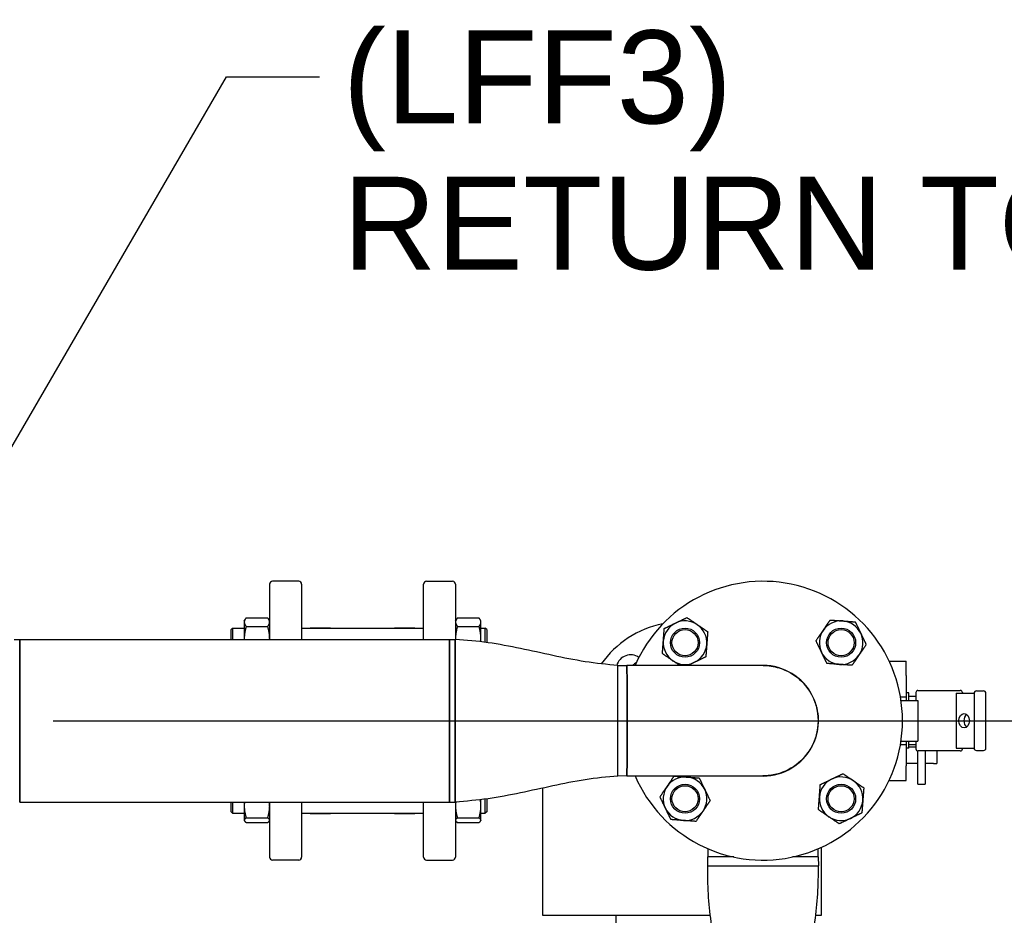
# Paper-space layout 'SHEET_1' of a CAD drawing. Header units: inches. Extents: x 4 to 540, y 12 to 340.
# Tile 31 of 116: x 88 to 109, y 148 to 167. Entities that reach past the tile are written whole.
import ezdxf

# ---------------------------------------------------------------- set-up
doc = ezdxf.new("R2010")
doc.units = ezdxf.units.IN
doc.header["$LTSCALE"] = 16
doc.header["$MEASUREMENT"] = 0
doc.layers.get('0').update_dxf_attribs({"lineweight": 25})
doc.layers.get('DEFPOINTS').update_dxf_attribs({"lineweight": 25})
doc.layers.add('DIMEN', color=7, linetype='Continuous', lineweight=25)
doc.styles.get("Standard").update_dxf_attribs({"font": 'arial.ttf'})
doc.dimstyles.new('DEFAULT-ANSI', dxfattribs={"dimscale": 16, "dimtxt": 0.125, "dimasz": 0.1875, "dimexe": 0.125, "dimexo": 0.0625, "dimgap": 0.031496, "dimtad": 0, "dimtih": 1, "dimtoh": 1, "dimrnd": 1e-08, "dimzin": 4, "dimdsep": 46, "dimtxsty": 'Standard', "dimblk": 'Filled-1', "dimcen": 0.09, "dimdle": 0.393701, "dimclrd": 256, "dimclre": 256, "dimclrt": 256, "dimadec": 0, "dimazin": 1, "dimtfac": 1.504, "dimtofl": 0, "dimtmove": 0, "dimatfit": 3, "dimldrblk": 'Filled-1', "dimfxl": 1, "dimtolj": 1, "dimtzin": 4, "dimlwd": 25, "dimlwe": 25, "dimarcsym": 0})
doc.dimstyles.new('DEFAULT-ANSI$7', dxfattribs={"dimscale": 16, "dimtxt": 0.125, "dimasz": 0.125, "dimexe": 0.125, "dimexo": 0.0625, "dimgap": 0.031496, "dimtad": 0, "dimtih": 1, "dimtoh": 1, "dimrnd": 1e-08, "dimzin": 4, "dimdsep": 46, "dimtxsty": 'Standard', "dimblk": 'Filled-1', "dimcen": 0.09, "dimdle": 0.393701, "dimclrd": 256, "dimclre": 256, "dimclrt": 256, "dimadec": 0, "dimazin": 1, "dimtfac": 1.504, "dimtofl": 0, "dimtmove": 0, "dimatfit": 3, "dimldrblk": 'Filled-1', "dimfxl": 1, "dimtolj": 1, "dimtzin": 4, "dimlwd": 25, "dimlwe": 25, "dimarcsym": 0})

# ---------------------------------------------------------------- blocks, each defined once
blk = doc.blocks.new('Filled-1')
at = {"color": 0}
for p, q in [((0, 0), (-1, 0.25)), ((-1, 0.25), (-1, -0.25)), ((-1, 0), (0, 0)), ((-1, -0.25), (0, 0))]:
    blk.add_line(p, q, dxfattribs=at)
at = {"color": 0, "flags": 128}
blk.add_lwpolyline([(-1, -0.25), (0, 0), (-1, 0.25), (-1, -0.25)], dxfattribs=at)
at = {"color": 0}
blk.add_solid([(-1, -0.25), (0, 0), (-1, 0.25), (-1, -0.25)], dxfattribs=at)
blk = doc.blocks.new('*D18')
at = {"layer": 'DEFPOINTS', "color": 0, "linetype": 'Continuous'}
for p in [(87.376, 151.891), (152.07, 151.891), (130.653, 102.969)]:
    blk.add_point(p, dxfattribs=at)
at = {"layer": 'DIMEN', "linetype": 'Continuous', "lineweight": 25}
for p, q in [((88.376, 151.891), (154.07, 151.891)), ((152.07, 148.891), (152.07, 128.955)), ((152.07, 105.969), (152.07, 125.905)), ((131.653, 102.969), (154.07, 102.969))]:
    blk.add_line(p, q, dxfattribs=at)
at = {"layer": 'DIMEN', "linetype": 'Continuous', "lineweight": 25, "xscale": 3, "yscale": 3, "zscale": 3}
for p, rotation in [((152.07, 151.891), 90), ((152.07, 102.969), 270)]:
    blk.add_blockref('Filled-1', p, dxfattribs=dict(at, rotation=rotation))
at = {"layer": 'DIMEN', "linetype": 'Continuous', "lineweight": 25, "insert": (148.666, 128.451), "char_height": 2, "attachment_point": 1}
blk.add_mtext('\\A1;48.92', dxfattribs=at)

psp = doc.layouts.new('SHEET_1')

# ---------------------------------------------------------------- linework, layer by layer
for p, q in [((93.033, 153.641), (93.033, 154.829)), ((93.658, 154.891), (93.095, 154.891)), ((93.72, 154.829), (93.72, 153.641)), ((96.345, 153.641), (96.345, 154.829)), ((96.408, 154.891), (96.97, 154.891)), ((97.033, 154.829), (97.033, 153.641)), ((92.486, 154.039), (92.502, 154.068)), ((92.528, 154.103), (92.991, 154.103)), ((93.033, 154.039), (93.016, 154.068)), ((97.033, 154.039), (97.049, 154.068)), ((97.075, 154.103), (97.538, 154.103)), ((97.58, 154.039), (97.563, 154.068)), ((92.205, 153.852), (92.236, 153.883)), ((92.236, 153.883), (92.236, 153.641)), ((92.236, 153.883), (92.486, 153.883)), ((92.486, 154.039), (92.486, 154.012)), ((92.486, 154.012), (92.486, 153.656)), ((92.528, 153.922), (92.991, 153.922)), ((93.72, 153.883), (96.345, 153.883)), ((93.908, 153.883), (93.908, 153.891)), ((93.908, 153.891), (94.345, 153.891)), ((94.345, 153.891), (94.345, 153.883)), ((95.72, 153.883), (95.72, 153.891)), ((95.72, 153.891), (96.158, 153.891)), ((96.158, 153.891), (96.158, 153.883)), ((97.075, 153.922), (97.538, 153.922)), ((97.58, 154.012), (97.58, 154.039)), ((97.58, 153.656), (97.58, 154.012)), ((97.58, 153.883), (97.673, 153.883)), ((97.673, 153.578), (97.673, 153.883)), ((97.705, 153.852), (97.673, 153.883)), ((92.205, 153.641), (92.205, 153.852)), ((92.486, 153.656), (92.486, 153.641)), ((97.58, 153.59), (97.58, 153.656)), ((97.705, 153.852), (97.705, 153.574)), ((87.533, 153.641), (87.658, 153.641)), ((87.658, 150.141), (87.658, 153.641)), ((87.658, 153.641), (96.903, 153.641)), ((87.658, 153.641), (87.658, 151.891)), ((96.903, 153.641), (96.903, 150.141)), ((96.903, 151.891), (96.903, 153.641)), ((96.903, 153.641), (97.028, 153.641)), ((97.028, 150.141), (97.028, 153.641)), ((97.028, 153.641), (97.028, 150.141)), ((100.528, 150.701), (100.528, 153.081)), ((100.528, 150.701), (100.528, 153.081)), ((100.528, 153.081), (100.723, 153.079)), ((103.652, 153.079), (100.723, 153.079)), ((106.364, 153.175), (106.731, 153.175)), ((106.731, 152.861), (106.731, 153.175)), ((106.731, 152.861), (106.731, 152.405)), ((106.608, 152.405), (106.731, 152.405)), ((106.791, 152.491), (106.731, 152.491)), ((106.731, 152.405), (106.731, 152.328)), ((106.791, 152.328), (106.791, 152.491)), ((106.941, 152.411), (106.791, 152.411)), ((106.941, 152.497), (106.941, 152.328)), ((106.986, 152.542), (107.701, 152.542)), ((107.701, 152.542), (107.897, 152.542)), ((107.81, 152.482), (108.194, 152.482)), ((107.81, 152.482), (107.81, 151.3)), ((107.942, 152.497), (107.942, 152.482)), ((108.194, 152.482), (108.194, 151.3)), ((108.244, 152.532), (108.4, 152.532)), ((108.45, 151.3), (108.45, 152.482)), ((106.621, 152.328), (106.983, 152.328)), ((106.983, 152.328), (106.983, 151.454)), ((87.658, 151.891), (87.658, 150.141)), ((96.903, 150.141), (96.903, 151.891)), ((106.608, 151.377), (106.731, 151.377)), ((106.621, 151.454), (106.983, 151.454)), ((106.731, 151.454), (106.731, 151.377)), ((106.731, 151.377), (106.731, 150.921)), ((106.791, 151.298), (106.791, 151.454)), ((106.941, 151.371), (106.791, 151.371)), ((106.941, 151.32), (106.791, 151.32)), ((106.941, 151.454), (106.941, 151.285)), ((106.791, 151.298), (106.731, 151.298)), ((106.983, 150.526), (106.983, 151.24)), ((107.701, 151.24), (106.986, 151.24)), ((107.139, 151.24), (107.139, 150.526)), ((107.392, 151.24), (107.392, 150.969)), ((107.897, 151.24), (107.701, 151.24)), ((107.81, 151.3), (108.194, 151.3)), ((107.942, 151.3), (107.942, 151.285)), ((108.244, 151.25), (108.4, 151.25)), ((106.983, 150.968), (106.731, 150.968)), ((106.731, 150.607), (106.731, 150.921)), ((107.322, 150.968), (107.139, 150.968)), ((107.322, 150.968), (107.322, 150.969)), ((107.322, 150.969), (107.392, 150.969)), ((100.723, 150.704), (100.528, 150.701)), ((100.528, 150.701), (100.528, 150.701)), ((100.723, 150.704), (103.652, 150.704)), ((106.364, 150.607), (106.731, 150.607)), ((106.983, 150.526), (107.139, 150.526)), ((98.908, 150.44), (98.908, 147.704)), ((87.653, 150.141), (87.658, 150.141)), ((87.658, 150.141), (96.903, 150.141)), ((92.205, 149.93), (92.205, 150.141)), ((92.236, 150.141), (92.236, 149.899)), ((92.486, 150.141), (92.486, 150.055)), ((92.486, 150.055), (92.486, 149.751)), ((93.033, 148.954), (93.033, 150.141)), ((93.72, 150.141), (93.72, 148.954)), ((96.345, 148.954), (96.345, 150.141)), ((96.903, 150.141), (97.028, 150.141)), ((97.033, 150.141), (97.033, 148.954)), ((97.58, 150.055), (97.58, 150.192)), ((97.58, 149.751), (97.58, 150.055)), ((97.673, 149.899), (97.673, 150.204)), ((97.705, 150.208), (97.705, 149.93)), ((92.205, 149.93), (92.236, 149.899)), ((92.236, 149.899), (92.486, 149.899)), ((93.72, 149.899), (96.345, 149.899)), ((93.908, 149.891), (93.908, 149.899)), ((93.908, 149.891), (94.345, 149.891)), ((94.345, 149.899), (94.345, 149.891)), ((95.72, 149.891), (95.72, 149.899)), ((95.72, 149.891), (96.158, 149.891)), ((96.158, 149.899), (96.158, 149.891)), ((97.58, 149.899), (97.673, 149.899)), ((97.705, 149.93), (97.673, 149.899)), ((92.486, 149.751), (92.486, 149.743)), ((92.486, 149.743), (92.49, 149.735)), ((92.528, 149.8), (92.991, 149.8)), ((92.528, 149.702), (92.991, 149.702)), ((93.033, 149.743), (93.028, 149.735)), ((97.033, 149.743), (97.037, 149.735)), ((97.075, 149.8), (97.538, 149.8)), ((97.075, 149.702), (97.538, 149.702)), ((97.58, 149.743), (97.575, 149.735)), ((97.58, 149.743), (97.58, 149.751)), ((102.465, 149.136), (102.465, 148.961)), ((104.84, 148.961), (104.84, 149.136)), ((104.908, 147.704), (104.908, 149.166)), ((93.658, 148.891), (93.095, 148.891)), ((96.408, 148.891), (96.97, 148.891)), ((102.463, 148.766), (102.465, 148.961)), ((104.84, 148.961), (104.843, 148.766)), ((102.463, 148.766), (104.843, 148.766)), ((102.463, 148.766), (104.843, 148.766)), ((98.908, 147.704), (102.519, 147.704)), ((100.494, 142.451), (100.494, 147.704)), ((104.787, 147.704), (104.908, 147.704))]:
    psp.add_line(p, q)
for centre, radius in [((101.973, 153.57), 0.313), ((105.332, 153.57), 0.313), ((101.973, 153.57), 0.281), ((105.332, 153.57), 0.281), ((101.973, 150.212), 0.313), ((101.973, 150.212), 0.281), ((105.332, 150.212), 0.313), ((105.332, 150.212), 0.281)]:
    psp.add_circle(centre, radius)
for centre, radius, start, end in [((93.095, 154.829), 0.0625, 90, 180), ((93.658, 154.829), 0.0625, 0, 90), ((96.408, 154.829), 0.0625, 90, 180), ((96.97, 154.829), 0.0625, 0, 90), ((103.653, 151.891), 3, 203.318, 156.682), ((101.908, 151.891), 2.125, 101.191, 144.8709), ((101.973, 153.57), 0.469, 115.7423, 175.7423), ((101.973, 153.57), 0.469, 55.7423, 115.7423), ((101.973, 153.57), 0.469, 355.7423, 55.7423), ((105.332, 153.57), 0.469, 85.7423, 145.7423), ((105.332, 153.57), 0.469, 25.7423, 85.7423), ((105.332, 153.57), 0.469, 145.7423, 205.7423), ((105.332, 153.57), 0.469, 325.7423, 25.7423), ((101.973, 153.57), 0.469, 175.7423, 235.7423), ((101.973, 153.57), 0.469, 295.7423, 355.7423), ((100.803, 152.996), 0.313, 55.4921, 163.8043), ((105.332, 153.57), 0.469, 205.7423, 265.7423), ((105.332, 153.57), 0.469, 265.7423, 325.7423), ((101.908, 151.891), 1.594, 127.8761, 131.8325), ((101.973, 153.57), 0.469, 235.7423, 295.7423), ((103.653, 151.891), 1.19, 266.2854, 93.7146), ((103.653, 151.891), 1.19, 266.2854, 93.7146), ((106.986, 152.497), 0.045, 90, 180), ((107.897, 152.497), 0.045, 0, 90), ((108.244, 152.482), 0.05, 90, 180), ((108.4, 152.482), 0.05, 0, 90), ((106.986, 151.285), 0.045, 180, 270), ((107.897, 151.285), 0.045, 270, 0), ((108.244, 151.3), 0.05, 180, 270), ((108.4, 151.3), 0.05, 270, 0), ((101.973, 150.212), 0.469, 85.7423, 145.7423), ((101.973, 150.212), 0.469, 25.7423, 85.7423), ((105.332, 150.212), 0.469, 55.7423, 115.7423), ((101.973, 150.212), 0.469, 145.7423, 205.7423), ((105.332, 150.212), 0.469, 115.7423, 175.7423), ((105.332, 150.212), 0.469, 355.7423, 55.7423), ((101.973, 150.212), 0.469, 325.7423, 25.7423), ((105.332, 150.212), 0.469, 175.7423, 235.7423), ((105.332, 150.212), 0.469, 295.7423, 355.7423), ((101.973, 150.212), 0.469, 205.7423, 265.7423), ((101.973, 150.212), 0.469, 265.7423, 325.7423), ((105.332, 150.212), 0.469, 235.7423, 295.7423), ((93.095, 148.954), 0.0625, 180, 270), ((93.658, 148.954), 0.0625, 270, 0), ((96.408, 148.954), 0.0625, 180, 270), ((96.97, 148.954), 0.0625, 270, 0)]:
    psp.add_arc(centre, radius, start, end)
psp.add_ellipse((107.98, 151.891), major_axis=(0, 0.156), ratio=0.718279)
psp.add_ellipse((108.088, 151.891), major_axis=(0, 0.156), ratio=0.718279, start_param=0.504701, end_param=2.636892)
for points, weights in [([(92.528, 154.103), (92.486, 154.054), (92.486, 154.012)], [1.10906450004, 1.0930923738, 1]), ([(93.033, 154.012), (93.033, 154.054), (92.991, 154.103)], [1, 1.0930923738, 1.10906450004]), ([(97.075, 154.103), (97.033, 154.054), (97.033, 154.012)], [1.10906450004, 1.0930923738, 1]), ([(97.58, 154.012), (97.58, 154.054), (97.538, 154.103)], [1, 1.0930923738, 1.10906450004]), ([(101.77, 153.993), (101.883, 154.047), (102.014, 154.11)], [1, 1.0930923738, 1.10906450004]), ([(102.014, 154.11), (102.133, 154.029), (102.237, 153.958)], [1.10906450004, 1.0930923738, 1]), ([(92.486, 154.012), (92.486, 153.97), (92.528, 153.922)], [1, 1.0930923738, 1.10906450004]), ([(92.528, 153.922), (92.486, 153.779), (92.486, 153.656)], [1.10906450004, 1.0930923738, 1]), ([(92.991, 153.922), (93.033, 153.97), (93.033, 154.012)], [1.10906450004, 1.0930923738, 1]), ([(93.033, 153.656), (93.033, 153.779), (92.991, 153.922)], [1, 1.0930923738, 1.10906450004]), ([(97.033, 154.012), (97.033, 153.97), (97.075, 153.922)], [1, 1.0930923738, 1.10906450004]), ([(97.075, 153.922), (97.033, 153.779), (97.033, 153.656)], [1.10906450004, 1.0930923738, 1]), ([(97.538, 153.922), (97.58, 153.97), (97.58, 154.012)], [1.10906450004, 1.0930923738, 1]), ([(97.58, 153.656), (97.58, 153.779), (97.538, 153.922)], [1, 1.0930923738, 1.10906450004]), ([(101.506, 153.605), (101.515, 153.73), (101.526, 153.875)], [1, 1.0930923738, 1.10906450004]), ([(101.526, 153.875), (101.657, 153.938), (101.77, 153.993)], [1.10906450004, 1.0930923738, 1]), ([(102.237, 153.958), (102.341, 153.887), (102.461, 153.806)], [1, 1.0930923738, 1.10906450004]), ([(104.945, 153.834), (105.015, 153.938), (105.097, 154.058)], [1, 1.0930923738, 1.10906450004]), ([(105.097, 154.058), (105.242, 154.047), (105.367, 154.038)], [1.10906450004, 1.0930923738, 1]), ([(105.367, 154.038), (105.492, 154.029), (105.637, 154.018)], [1, 1.0930923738, 1.10906450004]), ([(105.637, 154.018), (105.7, 153.887), (105.754, 153.774)], [1.10906450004, 1.0930923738, 1]), ([(92.486, 153.656), (92.486, 153.648), (92.486, 153.641)], [1, 1.0050317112, 1.009838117]), ([(93.033, 153.641), (93.033, 153.648), (93.033, 153.656)], [1.009838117, 1.0050317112, 1]), ([(97.033, 153.656), (97.033, 153.648), (97.033, 153.641)], [1, 1.00516839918, 1.0100990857]), ([(97.577, 153.591), (97.58, 153.623), (97.58, 153.656)], [1.04091582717, 1.02276354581, 1]), ([(102.461, 153.806), (102.45, 153.661), (102.441, 153.536)], [1.10906450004, 1.0930923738, 1]), ([(104.792, 153.611), (104.874, 153.73), (104.945, 153.834)], [1.10906450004, 1.0930923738, 1]), ([(105.754, 153.774), (105.809, 153.661), (105.872, 153.53)], [1, 1.0930923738, 1.10906450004]), ([(101.486, 153.335), (101.497, 153.48), (101.506, 153.605)], [1.10906450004, 1.0930923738, 1]), ([(102.441, 153.536), (102.431, 153.41), (102.421, 153.266)], [1, 1.0930923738, 1.10906450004]), ([(104.91, 153.367), (104.855, 153.48), (104.792, 153.611)], [1, 1.0930923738, 1.10906450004]), ([(105.872, 153.53), (105.79, 153.41), (105.72, 153.307)], [1.10906450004, 1.0930923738, 1]), ([(101.709, 153.183), (101.606, 153.254), (101.486, 153.335)], [1, 1.0930923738, 1.10906450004]), ([(102.421, 153.266), (102.29, 153.203), (102.177, 153.148)], [1.10906450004, 1.0930923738, 1]), ([(105.027, 153.123), (104.964, 153.254), (104.91, 153.367)], [1.10906450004, 1.0930923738, 1]), ([(105.72, 153.307), (105.649, 153.203), (105.567, 153.083)], [1, 1.0930923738, 1.10906450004]), ([(101.863, 153.079), (101.783, 153.133), (101.709, 153.183)], [1.09200400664, 1.06453050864, 1]), ([(102.177, 153.148), (102.107, 153.114), (102.033, 153.079)], [1, 1.05581334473, 1.08390521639]), ([(105.297, 153.103), (105.172, 153.112), (105.027, 153.123)], [1, 1.0930923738, 1.10906450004]), ([(105.567, 153.083), (105.423, 153.094), (105.297, 153.103)], [1.10906450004, 1.0930923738, 1]), ([(101.586, 150.476), (101.657, 150.579), (101.738, 150.699)], [1, 1.0930923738, 1.10906450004]), ([(101.738, 150.699), (101.883, 150.688), (102.008, 150.679)], [1.10906450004, 1.0930923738, 1]), ([(102.008, 150.679), (102.133, 150.67), (102.278, 150.659)], [1, 1.0930923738, 1.10906450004]), ([(105.129, 150.634), (105.242, 150.688), (105.372, 150.751)], [1, 1.0930923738, 1.10906450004]), ([(105.372, 150.751), (105.492, 150.67), (105.596, 150.599)], [1.10906450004, 1.0930923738, 1]), ([(101.434, 150.252), (101.515, 150.372), (101.586, 150.476)], [1.10906450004, 1.0930923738, 1]), ([(102.278, 150.659), (102.341, 150.528), (102.396, 150.415)], [1.10906450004, 1.0930923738, 1]), ([(104.865, 150.246), (104.874, 150.372), (104.885, 150.516)], [1, 1.0930923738, 1.10906450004]), ([(104.885, 150.516), (105.015, 150.579), (105.129, 150.634)], [1.10906450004, 1.0930923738, 1]), ([(105.596, 150.599), (105.7, 150.528), (105.82, 150.447)], [1, 1.0930923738, 1.10906450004]), ([(101.551, 150.008), (101.497, 150.121), (101.434, 150.252)], [1, 1.0930923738, 1.10906450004]), ([(102.396, 150.415), (102.45, 150.302), (102.513, 150.171)], [1, 1.0930923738, 1.10906450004]), ([(105.82, 150.447), (105.809, 150.302), (105.8, 150.177)], [1.10906450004, 1.0930923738, 1]), ([(92.491, 150.141), (92.486, 150.098), (92.486, 150.055)], [1.0544019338, 1.03166130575, 1]), ([(92.486, 150.055), (92.486, 149.937), (92.528, 149.8)], [1, 1.0930923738, 1.10906450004]), ([(92.991, 149.8), (93.033, 149.937), (93.033, 150.055)], [1.10906450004, 1.0930923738, 1]), ([(93.033, 150.055), (93.033, 150.098), (93.028, 150.141)], [1, 1.03166130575, 1.0544019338]), ([(97.038, 150.142), (97.033, 150.098), (97.033, 150.055)], [1.05481731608, 1.03195098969, 1]), ([(97.033, 150.055), (97.033, 149.937), (97.075, 149.8)], [1, 1.0930923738, 1.10906450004]), ([(97.538, 149.8), (97.58, 149.937), (97.58, 150.055)], [1.10906450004, 1.0930923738, 1]), ([(97.58, 150.055), (97.58, 150.121), (97.567, 150.19)], [1, 1.04995242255, 1.07769971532]), ([(102.513, 150.171), (102.431, 150.052), (102.361, 149.948)], [1.10906450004, 1.0930923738, 1]), ([(104.845, 149.977), (104.855, 150.121), (104.865, 150.246)], [1.10906450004, 1.0930923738, 1]), ([(105.8, 150.177), (105.79, 150.052), (105.779, 149.907)], [1, 1.0930923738, 1.10906450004]), ([(101.669, 149.764), (101.606, 149.895), (101.551, 150.008)], [1.10906450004, 1.0930923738, 1]), ([(102.361, 149.948), (102.29, 149.844), (102.208, 149.724)], [1, 1.0930923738, 1.10906450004]), ([(105.068, 149.824), (104.964, 149.895), (104.845, 149.977)], [1, 1.0930923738, 1.10906450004]), ([(105.779, 149.907), (105.649, 149.844), (105.536, 149.789)], [1.10906450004, 1.0930923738, 1]), ([(92.528, 149.8), (92.486, 149.774), (92.486, 149.751)], [1.10906450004, 1.0930923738, 1]), ([(92.486, 149.751), (92.486, 149.728), (92.528, 149.702)], [1, 1.0930923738, 1.10906450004]), ([(93.033, 149.751), (93.033, 149.774), (92.991, 149.8)], [1, 1.0930923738, 1.10906450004]), ([(92.991, 149.702), (93.033, 149.728), (93.033, 149.751)], [1.10906450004, 1.0930923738, 1]), ([(97.075, 149.8), (97.033, 149.774), (97.033, 149.751)], [1.10906450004, 1.0930923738, 1]), ([(97.033, 149.751), (97.033, 149.728), (97.075, 149.702)], [1, 1.0930923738, 1.10906450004]), ([(97.58, 149.751), (97.58, 149.774), (97.538, 149.8)], [1, 1.0930923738, 1.10906450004]), ([(97.538, 149.702), (97.58, 149.728), (97.58, 149.751)], [1.10906450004, 1.0930923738, 1]), ([(101.939, 149.744), (101.813, 149.754), (101.669, 149.764)], [1, 1.0930923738, 1.10906450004]), ([(102.208, 149.724), (102.064, 149.735), (101.939, 149.744)], [1.10906450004, 1.0930923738, 1]), ([(105.292, 149.672), (105.172, 149.754), (105.068, 149.824)], [1.10906450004, 1.0930923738, 1]), ([(105.536, 149.789), (105.423, 149.735), (105.292, 149.672)], [1, 1.0930923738, 1.10906450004])]:
    psp.add_rational_spline(points, weights, degree=2)
for points, knots in [([(100.528, 153.081), (100.292, 153.1), (100.057, 153.124), (99.59, 153.199), (99.358, 153.245), (98.895, 153.344), (98.663, 153.396), (98.199, 153.492), (97.967, 153.536), (97.499, 153.604), (97.264, 153.623), (97.028, 153.641)], [0, 0, 0, 0, 1.801926, 1.801926, 3.603852, 3.603852, 5.405778, 5.405778, 7.207704, 7.207704, 9.00963, 9.00963, 9.00963, 9.00963]), ([(100.723, 150.704), (100.723, 150.704), (100.723, 150.716), (100.724, 150.784), (100.724, 150.867), (100.724, 151.094), (100.724, 151.235), (100.724, 151.557), (100.725, 151.738), (100.725, 152.085), (100.724, 152.25), (100.724, 152.544), (100.724, 152.675), (100.724, 152.892), (100.724, 152.976), (100.723, 153.061), (100.723, 153.079), (100.723, 153.079)], [-17.41445, -17.41445, -17.41445, -17.41445, -16.730073, -16.730073, -15.478877, -15.478877, -14.263079, -14.263079, -12.999422, -12.999422, -11.835144, -11.835144, -10.71695, -10.71695, -9.538954, -9.538954, -8.709706, -8.709706, -8.709706, -8.709706]), ([(100.723, 153.079), (100.723, 153.079), (100.723, 153.061), (100.724, 152.976), (100.724, 152.892), (100.724, 152.675), (100.724, 152.544), (100.724, 152.25), (100.725, 152.085), (100.725, 151.738), (100.724, 151.557), (100.724, 151.235), (100.724, 151.094), (100.724, 150.867), (100.724, 150.784), (100.723, 150.716), (100.723, 150.704), (100.723, 150.704)], [8.709706, 8.709706, 8.709706, 8.709706, 9.538954, 9.538954, 10.71695, 10.71695, 11.835144, 11.835144, 12.999422, 12.999422, 14.263079, 14.263079, 15.478877, 15.478877, 16.730073, 16.730073, 17.41445, 17.41445, 17.41445, 17.41445]), ([(103.652, 153.079), (103.77, 153.079), (103.889, 153.061), (104.163, 152.976), (104.313, 152.892), (104.558, 152.675), (104.656, 152.544), (104.796, 152.25), (104.835, 152.085), (104.843, 151.738), (104.806, 151.557), (104.657, 151.235), (104.549, 151.094), (104.279, 150.867), (104.116, 150.784), (103.848, 150.716), (103.751, 150.704), (103.653, 150.704)], [-8.704808, -8.704808, -8.704808, -8.704808, -7.875496, -7.875496, -6.6975, -6.6975, -5.579306, -5.579306, -4.415028, -4.415028, -3.151371, -3.151371, -1.935573, -1.935573, -0.684377, -0.684377, 0, 0, 0, 0]), ([(103.652, 153.079), (103.77, 153.079), (103.889, 153.061), (104.163, 152.976), (104.313, 152.892), (104.558, 152.675), (104.656, 152.544), (104.796, 152.25), (104.835, 152.085), (104.843, 151.738), (104.806, 151.557), (104.657, 151.235), (104.549, 151.094), (104.279, 150.867), (104.116, 150.784), (103.848, 150.716), (103.751, 150.704), (103.653, 150.704)], [-8.704808, -8.704808, -8.704808, -8.704808, -7.87551, -7.87551, -6.697511, -6.697511, -5.579316, -5.579316, -4.415035, -4.415035, -3.151376, -3.151376, -1.935577, -1.935577, -0.684378, -0.684378, 0, 0, 0, 0]), ([(100.528, 150.701), (100.292, 150.682), (100.057, 150.658), (99.59, 150.583), (99.358, 150.537), (98.895, 150.438), (98.663, 150.386), (98.199, 150.29), (97.967, 150.246), (97.499, 150.179), (97.264, 150.159), (97.028, 150.141)], [0, 0, 0, 0, 1.801926, 1.801926, 3.603852, 3.603852, 5.405778, 5.405778, 7.207704, 7.207704, 9.00963, 9.00963, 9.00963, 9.00963]), ([(103.02, 148.959), (102.903, 148.959), (102.799, 148.959), (102.61, 148.96), (102.534, 148.96), (102.476, 148.961), (102.465, 148.961), (102.465, 148.961)], [-2.7971, -2.7971, -2.7971, -2.7971, -1.83208, -1.83208, -0.632557, -0.632557, -0.002039, -0.002039, -0.002039, -0.002039]), ([(103.02, 148.959), (102.903, 148.959), (102.799, 148.959), (102.61, 148.96), (102.534, 148.96), (102.475, 148.961), (102.465, 148.961), (102.465, 148.961)], [-2.7971, -2.7971, -2.7971, -2.7971, -1.832079, -1.832079, -0.632557, -0.632557, 0, 0, 0, 0]), ([(104.84, 148.961), (104.84, 148.961), (104.84, 148.961), (104.84, 148.961), (104.84, 148.961), (104.822, 148.961), (104.737, 148.96), (104.652, 148.96), (104.467, 148.959), (104.38, 148.959), (104.286, 148.959)], [-8.709642, -8.709642, -8.709642, -8.709642, -8.707225, -8.707225, -8.707225, -7.875496, -7.875496, -6.696847, -6.696847, -5.914588, -5.914588, -5.914588, -5.914588]), ([(104.84, 148.961), (104.84, 148.961), (104.84, 148.961), (104.84, 148.961), (104.84, 148.961), (104.822, 148.961), (104.737, 148.96), (104.652, 148.96), (104.467, 148.959), (104.38, 148.959), (104.286, 148.959)], [-8.709642, -8.709642, -8.709642, -8.709642, -8.707223, -8.707223, -8.707223, -7.875495, -7.875495, -6.696846, -6.696846, -5.914588, -5.914588, -5.914588, -5.914588]), ([(102.703, 145.766), (102.702, 145.967), (102.698, 146.168), (102.666, 146.568), (102.642, 146.767), (102.589, 147.166), (102.561, 147.365), (102.51, 147.764), (102.489, 147.964), (102.463, 148.364), (102.462, 148.565), (102.463, 148.766)], [0, 0, 0, 0, 1.529983, 1.529983, 3.059965, 3.059965, 4.589948, 4.589948, 6.11993, 6.11993, 7.649913, 7.649913, 7.649913, 7.649913]), ([(104.603, 145.766), (104.603, 145.967), (104.608, 146.168), (104.64, 146.568), (104.664, 146.767), (104.716, 147.166), (104.745, 147.365), (104.795, 147.764), (104.817, 147.964), (104.843, 148.364), (104.843, 148.565), (104.843, 148.766)], [0, 0, 0, 0, 1.529983, 1.529983, 3.059965, 3.059965, 4.589948, 4.589948, 6.11993, 6.11993, 7.649913, 7.649913, 7.649913, 7.649913])]:
    psp.add_open_spline(points, degree=3, knots=knots)
for points in [[(100.723, 150.704), (100.723, 150.704), (100.723, 150.704), (100.723, 150.704)], [(100.723, 150.704), (100.723, 150.704), (100.723, 150.704), (100.723, 150.704)], [(103.653, 150.704), (103.65, 150.704), (103.648, 150.704), (103.646, 150.704)], [(103.653, 150.704), (103.653, 150.704), (103.652, 150.704), (103.652, 150.704)]]:
    psp.add_open_spline(points, degree=3)

# ---------------------------------------------------------------- texts
at = {"layer": 'DIMEN', "insert": (94.606, 166.745), "char_height": 2, "width": 24.53201, "attachment_point": 1, "line_spacing_factor": 0.944221}
psp.add_mtext('{(LFF3)\\PRETURN TO TANK}', dxfattribs=at)

# ---------------------------------------------------------------- dimensions: what is measured, and where the dimension line sits
at = {"layer": 'DIMEN', "linetype": 'Continuous', "lineweight": 25}
dim = psp.add_linear_dim(base=(152.07, 151.891), p1=(130.653, 102.969), p2=(87.376, 151.891), angle=90, dimstyle='DEFAULT-ANSI', override={"dimdec": 2, "dimtp": 0, "dimtm": 0, "dimtdec": 2, "dimatfit": 1}, dxfattribs=at)
dim.commit()
dim.dimension.update_dxf_attribs({"geometry": '*D18', "text_midpoint": (152.07, 127.43), "dimtype": 160})

# ---------------------------------------------------------------- leaders
at = {"layer": 'DIMEN', "linetype": 'Continuous', "lineweight": 25, "annotation_type": 0, "has_hookline": 1, "hookline_direction": 0, "text_width": 24.3}
psp.add_leader([(84.991, 153.498), (92.102, 165.745), (94.102, 165.745)], dimstyle='DEFAULT-ANSI$7', override={"dimtad": 0}, dxfattribs=at)

doc.saveas('drawing.dxf')
